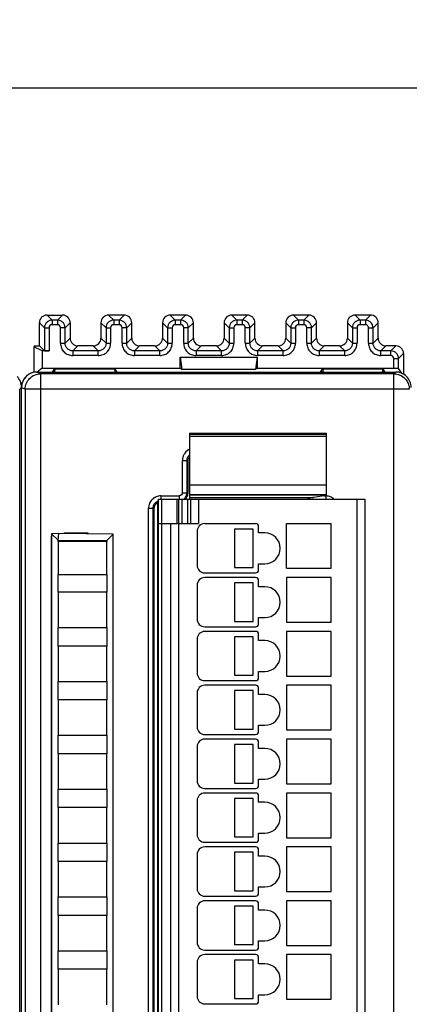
# Model space of a CAD drawing. Header units: millimetres. Extents: x 0 to 594, y 0 to 420.
# Tile 139 of 236: x 283 to 308, y 196 to 260. Entities that reach past the tile are written whole.
import ezdxf

# ---------------------------------------------------------------- set-up
doc = ezdxf.new("R2010")
doc.units = ezdxf.units.MM
doc.header["$LTSCALE"] = 32.67
doc.layers.get('0').update_dxf_attribs({"linetype": 'CONTINUOUS'})
doc.layers.add('1', color=7, linetype='CONTINUOUS')
doc.styles.get("Standard").update_dxf_attribs({"font": 'txt', "width": 0.85})
doc.dimstyles.new('DIMSTYLE_1', dxfattribs={"dimtxt": 3.5, "dimasz": 3.5, "dimexe": 1, "dimexo": 0.5, "dimgap": 0.875, "dimtad": 1, "dimdec": 1, "dimdsep": 46, "dimtxsty": 'STANDARD', "dimblk": '_FILLED', "dimblk1": '_FILLED', "dimblk2": '_FILLED', "dimcen": 0.09, "dimadec": 4, "dimazin": 2, "dimtp": 0.2, "dimtm": 0.2, "dimtfac": 1, "dimtdec": 1, "dimtofl": 0, "dimtmove": 0, "dimatfit": 3, "dimldrblk": '_FILLED', "dimfxl": 1, "dimtolj": 1, "dimarcsym": 0})

# ---------------------------------------------------------------- blocks, each defined once
blk = doc.blocks.new('_FILLED')
at = {"color": 0, "linetype": 'BYBLOCK'}
blk.add_solid([(0, 0), (-1, 0.143), (-1, -0.143)], dxfattribs=at)
blk = doc.blocks.new('*D3')
at = {"color": 2, "linetype": 'CONTINUOUS'}
for p, q in [((205.713, 226.995), (205.713, 256.966)), ((511.018, 236.897), (511.018, 256.966)), ((205.713, 255.966), (358.366, 255.966)), ((511.018, 255.966), (358.366, 255.966))]:
    blk.add_line(p, q, dxfattribs=at)
at = {"color": 2, "linetype": 'CONTINUOUS', "xscale": 3.5, "yscale": 3.5, "zscale": 3.5}
for p, rotation in [((205.713, 255.966), 180), ((511.018, 255.966), 360)]:
    blk.add_blockref('_FILLED', p, dxfattribs=dict(at, rotation=rotation))
at = {"color": 2, "linetype": 'CONTINUOUS', "insert": (358.366, 260.341), "char_height": 3.5, "width": 18.375, "attachment_point": 2, "line_spacing_factor": 0.9}
blk.add_mtext('305.3', dxfattribs=at)

msp = doc.modelspace()

# ---------------------------------------------------------------- linework, layer by layer
at = {"color": 9, "linetype": 'CONTINUOUS'}
for p, q in [((284.61292, 241.21461), (284.94116, 240.88636)), ((285.61307, 241.21461), (285.28482, 240.88636)), ((288.61292, 241.21461), (288.94116, 240.88636)), ((289.61307, 241.21461), (289.28482, 240.88636)), ((292.61292, 241.21461), (292.94116, 240.88636)), ((293.61307, 241.21461), (293.28482, 240.88636)), ((296.61292, 241.21461), (296.94116, 240.88636)), ((297.61307, 241.21461), (297.28482, 240.88636)), ((300.61292, 241.21461), (300.94116, 240.88636)), ((301.61307, 241.21461), (301.28482, 240.88636)), ((304.61292, 241.21461), (304.94116, 240.88636)), ((305.61307, 241.21461), (305.28483, 240.88636)), ((284.44124, 240.38644), (284.11299, 240.71468)), ((284.94116, 240.88636), (284.94116, 240.58641)), ((285.28482, 240.88636), (284.94116, 240.88636)), ((285.28483, 240.58641), (284.94116, 240.58641)), ((285.28482, 240.88636), (285.28482, 240.58641)), ((285.78475, 240.38644), (286.11299, 240.71468)), ((288.44124, 240.38644), (288.11299, 240.71468)), ((288.94116, 240.88636), (288.94116, 240.58641)), ((289.28482, 240.88636), (288.94116, 240.88636)), ((289.28483, 240.58641), (288.94116, 240.58641)), ((289.28482, 240.88636), (289.28482, 240.58641)), ((289.78475, 240.38644), (290.11299, 240.71468)), ((292.44124, 240.38644), (292.11299, 240.71468)), ((292.94116, 240.88636), (292.94116, 240.58641)), ((293.28482, 240.88636), (292.94116, 240.88636)), ((293.28483, 240.58641), (292.94116, 240.58641)), ((293.28482, 240.88636), (293.28482, 240.58641)), ((293.78475, 240.38644), (294.11299, 240.71468)), ((296.44124, 240.38644), (296.11299, 240.71468)), ((296.94116, 240.88636), (296.94116, 240.58641)), ((297.28482, 240.88636), (296.94116, 240.88636)), ((297.28483, 240.58641), (296.94116, 240.58641)), ((297.28482, 240.88636), (297.28482, 240.58641)), ((297.78475, 240.38644), (298.11299, 240.71468)), ((300.44124, 240.38644), (300.11299, 240.71468)), ((300.94116, 240.88636), (300.94116, 240.58641)), ((301.28482, 240.88636), (300.94116, 240.88636)), ((301.28483, 240.58641), (300.94116, 240.58641)), ((301.28482, 240.88636), (301.28482, 240.58641)), ((301.78475, 240.38644), (302.11299, 240.71468)), ((304.44124, 240.38644), (304.11299, 240.71468)), ((304.94116, 240.88636), (304.94116, 240.58641)), ((305.28483, 240.88636), (304.94116, 240.88636)), ((305.28483, 240.58641), (304.94116, 240.58641)), ((305.28482, 240.88636), (305.28482, 240.58641)), ((305.78475, 240.38641), (306.11299, 240.71468)), ((284.44124, 240.38644), (284.44124, 238.88636)), ((284.44124, 240.38644), (284.74119, 240.38644)), ((284.74119, 240.38644), (284.74119, 238.88122)), ((285.48479, 239.38628), (285.48479, 240.38644)), ((285.78475, 240.38644), (285.48479, 240.38644)), ((285.78475, 239.38629), (285.78475, 240.38644)), ((288.44124, 240.38644), (288.44124, 239.38629)), ((288.44124, 240.38644), (288.74119, 240.38644)), ((288.74119, 240.38644), (288.74119, 239.38628)), ((289.48479, 239.38628), (289.48479, 240.38644)), ((289.78475, 240.38644), (289.48479, 240.38644)), ((289.78475, 239.38629), (289.78475, 240.38644)), ((292.44124, 240.38644), (292.44124, 239.38629)), ((292.44124, 240.38644), (292.74119, 240.38644)), ((292.74119, 240.38644), (292.74119, 239.38628)), ((293.48479, 239.38628), (293.48479, 240.38644)), ((293.78475, 240.38644), (293.48479, 240.38644)), ((293.78475, 239.38629), (293.78475, 240.38644)), ((296.44124, 240.38644), (296.44124, 239.38629)), ((296.44124, 240.38644), (296.74119, 240.38644)), ((296.74119, 240.38644), (296.74119, 239.38628)), ((297.48479, 239.38628), (297.48479, 240.38644)), ((297.78475, 240.38644), (297.48479, 240.38644)), ((297.78475, 239.38629), (297.78475, 240.38644)), ((300.44124, 240.38644), (300.44124, 239.38629)), ((300.44124, 240.38644), (300.74119, 240.38644)), ((300.74119, 240.38644), (300.74119, 239.38628)), ((301.48479, 239.38628), (301.48479, 240.38644)), ((301.78475, 240.38644), (301.48479, 240.38644)), ((301.78475, 239.38629), (301.78475, 240.38644)), ((304.44124, 240.38644), (304.44124, 239.38629)), ((304.44124, 240.38644), (304.74119, 240.38644)), ((304.74119, 240.38644), (304.74119, 239.38628)), ((305.48479, 239.38628), (305.48479, 240.38644)), ((305.48479, 240.38644), (305.69507, 240.38644)), ((305.78475, 239.38629), (305.78475, 240.38641)), ((285.48479, 239.38629), (285.78475, 239.38629)), ((286.11299, 239.71453), (285.78475, 239.38629)), ((288.11299, 239.71453), (288.44124, 239.38629)), ((288.44124, 239.38629), (288.74119, 239.38629)), ((289.48479, 239.38629), (289.78475, 239.38629)), ((290.11299, 239.71453), (289.78475, 239.38629)), ((292.11299, 239.71453), (292.44124, 239.38629)), ((292.44124, 239.38629), (292.74119, 239.38629)), ((293.48479, 239.38629), (293.78475, 239.38629)), ((294.11299, 239.71453), (293.78475, 239.38629)), ((296.11299, 239.71453), (296.44124, 239.38629)), ((296.44124, 239.38629), (296.74119, 239.38629)), ((297.48479, 239.38629), (297.78475, 239.38629)), ((298.11299, 239.71453), (297.78475, 239.38629)), ((300.11299, 239.71453), (300.44124, 239.38629)), ((300.44124, 239.38629), (300.74119, 239.38629)), ((301.48479, 239.38629), (301.78475, 239.38629)), ((302.11299, 239.71453), (301.78475, 239.38629)), ((304.11299, 239.71453), (304.44124, 239.38629)), ((304.44124, 239.38629), (304.74119, 239.38629)), ((305.48479, 239.38629), (305.78475, 239.38629)), ((306.11299, 239.71453), (305.78475, 239.38629)), ((286.28467, 238.88636), (286.61292, 239.21461)), ((286.28467, 238.88636), (286.28467, 238.58641)), ((287.94132, 238.88636), (286.28467, 238.88636)), ((287.94132, 238.58641), (286.28467, 238.58641)), ((287.94132, 238.88636), (287.61307, 239.21461)), ((287.94132, 238.58641), (287.94132, 238.88636)), ((290.28467, 238.88636), (290.61292, 239.21461)), ((290.28467, 238.88636), (290.28467, 238.58641)), ((291.94132, 238.88636), (290.28467, 238.88636)), ((291.94132, 238.58641), (290.28467, 238.58641)), ((291.94132, 238.88636), (291.61307, 239.21461)), ((291.94132, 238.58641), (291.94132, 238.88636)), ((294.28467, 238.88636), (294.61292, 239.21461)), ((294.28467, 238.88636), (294.28467, 238.58641)), ((295.94132, 238.88636), (294.28467, 238.88636)), ((295.94132, 238.58641), (294.28467, 238.58641)), ((295.94132, 238.88636), (295.61307, 239.21461)), ((295.94132, 238.58641), (295.94132, 238.88636)), ((298.28467, 238.88636), (298.61292, 239.21461)), ((298.28467, 238.88636), (298.28467, 238.58641)), ((299.94132, 238.88636), (298.28467, 238.88636)), ((299.94132, 238.58641), (298.28467, 238.58641)), ((299.94132, 238.88636), (299.61307, 239.21461)), ((299.94132, 238.58641), (299.94132, 238.88636)), ((302.28467, 238.88636), (302.61292, 239.21461)), ((302.28467, 238.88636), (302.28467, 238.58641)), ((303.94132, 238.88636), (302.28467, 238.88636)), ((303.94132, 238.58641), (302.28467, 238.58641)), ((303.94132, 238.88636), (303.61307, 239.21461)), ((303.94132, 238.58641), (303.94132, 238.88636)), ((306.28467, 238.88636), (306.61292, 239.21461)), ((306.28467, 238.58641), (306.28467, 238.88636)), ((306.93482, 238.88636), (306.28467, 238.88636)), ((306.93483, 238.58641), (306.28467, 238.58641)), ((307.26307, 239.21461), (306.93482, 238.88636)), ((306.93482, 238.58641), (306.93482, 238.88636)), ((307.43475, 238.38644), (307.76299, 238.71468)), ((307.13479, 237.75764), (307.13479, 238.38644)), ((307.13479, 238.38644), (307.43475, 238.38644)), ((307.43475, 237.74993), (307.43475, 238.38644)), ((284.18969, 237.39672), (283.95389, 237.51461)), ((284.18969, 237.39672), (284.18969, 147.6325)), ((307.13604, 147.6325), (307.13604, 237.39672)), ((307.13605, 237.39672), (307.25394, 237.51461)), ((282.95389, 236.51462), (282.83601, 236.39673)), ((282.95389, 236.51472), (283.18984, 236.39676)), ((283.18984, 236.39676), (283.19007, 236.4142)), ((283.18984, 236.39676), (283.18984, 148.63246)), ((308.13601, 236.39676), (283.18984, 236.39676)), ((302.75389, 233.44779), (293.85389, 233.44779)), ((302.75389, 233.3346), (293.85389, 233.3346)), ((293.40133, 229.66705), (293.40133, 231.76766)), ((293.40133, 231.76766), (293.70115, 231.76766)), ((293.70115, 229.66705), (293.70115, 231.76766)), ((293.70115, 231.76766), (293.75389, 231.71491)), ((293.40133, 229.66705), (293.70115, 229.66705)), ((293.75389, 229.6143), (293.70115, 229.66705)), ((293.85389, 230.19404), (302.75389, 230.19404)), ((292.00084, 229.46717), (292.00084, 229.25877)), ((292.00084, 229.46717), (293.20145, 229.46717)), ((292.05389, 229.26461), (292.05389, 156.06461)), ((293.05389, 227.66461), (293.05389, 229.26461)), ((293.20145, 229.46717), (293.20145, 229.25877)), ((293.35389, 229.26461), (293.35389, 227.66461)), ((293.75389, 227.66461), (293.75389, 229.26461)), ((302.75389, 229.51763), (293.85389, 229.51763)), ((294.45389, 229.26461), (294.45389, 227.66461)), ((302.6175, 229.46717), (302.70695, 229.46717)), ((302.70695, 229.46717), (302.70695, 229.27792)), ((304.75389, 156.06461), (304.75389, 229.26461)), ((291.20133, 156.36156), (291.20133, 228.66766)), ((291.20133, 228.66766), (291.50115, 228.66766)), ((291.50115, 156.36156), (291.50115, 228.66766)), ((291.50115, 228.66766), (291.55389, 228.61491)), ((293.15389, 227.66461), (293.15389, 157.66461))]:
    msp.add_line(p, q, dxfattribs=at)
at = {"color": 7, "linetype": 'CONTINUOUS'}
for p, q in [((284.61292, 241.21461), (285.61307, 241.21461)), ((289.61307, 241.21461), (288.61292, 241.21461)), ((293.61307, 241.21461), (292.61292, 241.21461)), ((297.61307, 241.21461), (296.61292, 241.21461)), ((301.61307, 241.21461), (300.61292, 241.21461)), ((305.61307, 241.21461), (304.61292, 241.21461)), ((284.11299, 239.21461), (284.11299, 240.71468)), ((286.11299, 240.71468), (286.11299, 239.71453)), ((288.11299, 240.71468), (288.11299, 239.71453)), ((290.11299, 239.71453), (290.11299, 240.71468)), ((292.11299, 240.71468), (292.11299, 239.71453)), ((294.11299, 239.71453), (294.11299, 240.71468)), ((296.11299, 240.71468), (296.11299, 239.71453)), ((298.11299, 239.71453), (298.11299, 240.71468)), ((300.11299, 240.71468), (300.11299, 239.71453)), ((302.11299, 239.71453), (302.11299, 240.71468)), ((304.11299, 240.71468), (304.11299, 239.71453)), ((306.11299, 239.71453), (306.11299, 240.71468)), ((305.69507, 240.38644), (305.78475, 240.38644)), ((283.83281, 239.21461), (283.76299, 239.14479)), ((283.76299, 239.14479), (283.76299, 237.49741)), ((284.2903, 238.88122), (283.76299, 239.14479)), ((283.83281, 239.21461), (284.11299, 239.21461)), ((284.11299, 239.21461), (284.44124, 238.88636)), ((284.2903, 238.88122), (284.2903, 237.75764)), ((284.7412, 238.88122), (284.2903, 238.88122)), ((287.61307, 239.21461), (286.61292, 239.21461)), ((291.61307, 239.21461), (290.61292, 239.21461)), ((295.61307, 239.21461), (294.61292, 239.21461)), ((299.61307, 239.21461), (298.61292, 239.21461)), ((303.61307, 239.21461), (302.61292, 239.21461)), ((307.26307, 239.21461), (306.61292, 239.21461)), ((307.76299, 238.71468), (307.76299, 237.41461)), ((293.26299, 237.75764), (293.26299, 238.48641)), ((293.26299, 238.48641), (293.36826, 237.67871)), ((293.26299, 238.48641), (298.26299, 238.48641)), ((298.26299, 238.48641), (298.15773, 237.67871)), ((298.26299, 238.48641), (298.26299, 237.75764)), ((283.95389, 237.51461), (307.25394, 237.51461)), ((284.2903, 237.75764), (283.96619, 237.51461)), ((307.13605, 237.39672), (284.18969, 237.39672)), ((284.2903, 237.75764), (293.26299, 237.75764)), ((285.17597, 237.40556), (284.95389, 237.51461)), ((285.06299, 237.67647), (284.9551, 237.51461)), ((285.13446, 237.73005), (285.06299, 237.67647)), ((285.06299, 237.51461), (285.06299, 237.67647)), ((285.12142, 237.51461), (285.13446, 237.73005)), ((285.13446, 237.73005), (288.99153, 237.73005)), ((285.15754, 237.41461), (306.10027, 237.41461)), ((288.99153, 237.73005), (289.00456, 237.51461)), ((288.99153, 237.73005), (289.06299, 237.67647)), ((289.06299, 237.67647), (289.06299, 237.51461)), ((289.17089, 237.51461), (289.06299, 237.67647)), ((293.36826, 237.67871), (293.26299, 237.75764)), ((298.15773, 237.67871), (293.36826, 237.67871)), ((298.26299, 237.75764), (298.15773, 237.67871)), ((298.26299, 237.75764), (307.13479, 237.75764)), ((302.46299, 237.67647), (302.3551, 237.51461)), ((302.46299, 237.67647), (302.53446, 237.73005)), ((302.46299, 237.51461), (302.46299, 237.67647)), ((302.53446, 237.73005), (302.52142, 237.51461)), ((302.53446, 237.73005), (306.39153, 237.73005)), ((306.30389, 237.51461), (306.08183, 237.40556)), ((306.39153, 237.73005), (306.4042, 237.52068)), ((306.46299, 237.67647), (306.39153, 237.73005)), ((306.46299, 237.67647), (306.46299, 237.51461)), ((306.57089, 237.51461), (306.46299, 237.67647)), ((307.64558, 237.43363), (307.43475, 237.74993)), ((307.76299, 237.41461), (307.73753, 237.38915)), ((282.83601, 148.63252), (282.83601, 236.39673)), ((282.95389, 148.51449), (282.95389, 236.51472)), ((293.85389, 233.5362), (302.75389, 233.5362)), ((293.85389, 233.5361), (293.85389, 229.56473)), ((302.75389, 229.56462), (302.75389, 233.5361)), ((293.75389, 231.71491), (293.75389, 229.6143)), ((291.80389, 155.98004), (291.80389, 229.04918)), ((291.85389, 156.06461), (291.85389, 229.26461)), ((291.85389, 229.26461), (305.25389, 229.26461)), ((293.15389, 229.26461), (293.15389, 227.66461)), ((293.85389, 229.56461), (302.75389, 229.56461)), ((293.85389, 229.55002), (293.85389, 229.26461)), ((293.85389, 229.35953), (301.9217, 229.35953)), ((293.95389, 227.66461), (293.95389, 229.26461)), ((302.75389, 229.48827), (301.9217, 229.35953)), ((302.75389, 229.48827), (302.75389, 229.55002)), ((305.25389, 229.26461), (305.25389, 156.06461)), ((291.55389, 228.61491), (291.55389, 156.4143)), ((291.80389, 228.61461), (291.85389, 228.61461)), ((291.85389, 227.66461), (294.45389, 227.66461)), ((292.65389, 157.66461), (292.65389, 227.66461)), ((294.35389, 227.16461), (294.35389, 224.96461)), ((294.85389, 227.66461), (298.15389, 227.66461)), ((296.7892, 227.31461), (296.7892, 224.81461)), ((297.9892, 227.31461), (296.7892, 227.31461)), ((297.9892, 224.81461), (297.9892, 227.31461)), ((298.35389, 227.06461), (298.35389, 227.46461)), ((300.15389, 224.76461), (300.15389, 227.66461)), ((300.15389, 227.66461), (303.05389, 227.66461)), ((303.05389, 224.76461), (303.05389, 227.66461)), ((284.89104, 158.17675), (284.89104, 226.85247)), ((284.89104, 226.85247), (284.90389, 226.83961)), ((284.89104, 226.85247), (284.90389, 226.85247)), ((285.38668, 227.01461), (284.90324, 227.0104)), ((284.90324, 227.0104), (285.32404, 226.59446)), ((284.90389, 227.01218), (284.90389, 157.61946)), ((285.32389, 226.51461), (285.32389, 224.36461)), ((288.49989, 226.51461), (285.32389, 226.51461)), ((285.32402, 226.51461), (285.32404, 226.59204)), ((285.32404, 226.59446), (285.38668, 227.01461)), ((285.32404, 226.59446), (288.49975, 226.57856)), ((288.90868, 226.98399), (285.38668, 227.01461)), ((285.75389, 227.01142), (285.75389, 227.06461)), ((285.75389, 227.06461), (287.25389, 227.06461)), ((287.25389, 227.06461), (287.25389, 226.99838)), ((288.90389, 226.97925), (288.49975, 226.57856)), ((288.49975, 226.57856), (288.49977, 226.51461)), ((288.49989, 224.36461), (288.49989, 226.51461)), ((288.90389, 157.64824), (288.90389, 226.97925)), ((298.75389, 227.06461), (298.35389, 227.06461)), ((296.7892, 224.81461), (297.9892, 224.81461)), ((298.35389, 224.66461), (298.35389, 225.06461)), ((298.35389, 225.06461), (298.75389, 225.06461)), ((300.15389, 224.76461), (303.05389, 224.76461)), ((285.32389, 224.36461), (288.49989, 224.36461)), ((285.32402, 223.21461), (285.32402, 224.36461)), ((288.49977, 224.36461), (288.49977, 223.21461)), ((294.85389, 224.46461), (298.15389, 224.46461)), ((298.15389, 224.16461), (294.85389, 224.16461)), ((298.35389, 223.56461), (298.35389, 223.96461)), ((300.15389, 224.16461), (300.15389, 221.26461)), ((303.05389, 224.16461), (300.15389, 224.16461)), ((303.05389, 221.26461), (303.05389, 224.16461)), ((294.35389, 223.66461), (294.35389, 221.46461)), ((296.7892, 223.81461), (296.7892, 221.31461)), ((297.9892, 223.81461), (296.7892, 223.81461)), ((297.9892, 221.31461), (297.9892, 223.81461)), ((298.75389, 223.56461), (298.35389, 223.56461)), ((285.32389, 223.21461), (285.32389, 220.91461)), ((288.49989, 223.21461), (285.32389, 223.21461)), ((288.49989, 220.91461), (288.49989, 223.21461)), ((296.7892, 221.31461), (297.9892, 221.31461)), ((298.35389, 221.16461), (298.35389, 221.56461)), ((298.35389, 221.56461), (298.75389, 221.56461)), ((285.32389, 220.91461), (288.49989, 220.91461)), ((285.32402, 219.71461), (285.32402, 220.91461)), ((288.49977, 220.91461), (288.49977, 219.71461)), ((294.85389, 220.96461), (298.15389, 220.96461)), ((300.15389, 221.26461), (303.05389, 221.26461)), ((294.35389, 220.16461), (294.35389, 217.96461)), ((298.15389, 220.66461), (294.85389, 220.66461)), ((296.7892, 220.31461), (296.7892, 217.81461)), ((297.9892, 220.31461), (296.7892, 220.31461)), ((297.9892, 217.81461), (297.9892, 220.31461)), ((298.35389, 220.06461), (298.35389, 220.46461)), ((298.75389, 220.06461), (298.35389, 220.06461)), ((300.15389, 220.66461), (300.15389, 217.76461)), ((303.05389, 220.66461), (300.15389, 220.66461)), ((303.05389, 217.76461), (303.05389, 220.66461)), ((285.32389, 219.71461), (285.32389, 217.41461)), ((288.49989, 219.71461), (285.32389, 219.71461)), ((288.49989, 217.41461), (288.49989, 219.71461)), ((296.7892, 217.81461), (297.9892, 217.81461)), ((298.35389, 217.66461), (298.35389, 218.06461)), ((298.35389, 218.06461), (298.75389, 218.06461)), ((300.15389, 217.76461), (303.05389, 217.76461)), ((285.32389, 217.41461), (288.49989, 217.41461)), ((285.32402, 216.21461), (285.32402, 217.41461)), ((288.49977, 217.41461), (288.49977, 216.21461)), ((294.85389, 217.46461), (298.15389, 217.46461)), ((298.15389, 217.16461), (294.85389, 217.16461)), ((298.35389, 216.56461), (298.35389, 216.96461)), ((300.15389, 217.16461), (300.15389, 214.26461)), ((303.05389, 217.16461), (300.15389, 217.16461)), ((303.05389, 214.26461), (303.05389, 217.16461)), ((285.32389, 216.21461), (285.32389, 213.91461)), ((288.49989, 216.21461), (285.32389, 216.21461)), ((288.49989, 213.91461), (288.49989, 216.21461)), ((294.35389, 216.66461), (294.35389, 214.46461)), ((296.7892, 216.81461), (296.7892, 214.31461)), ((297.9892, 216.81461), (296.7892, 216.81461)), ((297.9892, 214.31461), (297.9892, 216.81461)), ((298.75389, 216.56461), (298.35389, 216.56461)), ((296.7892, 214.31461), (297.9892, 214.31461)), ((298.35389, 214.16461), (298.35389, 214.56461)), ((298.35389, 214.56461), (298.75389, 214.56461)), ((285.32389, 213.91461), (288.49989, 213.91461)), ((285.32402, 212.71461), (285.32402, 213.91461)), ((288.49977, 213.91461), (288.49977, 212.71461)), ((294.85389, 213.96461), (298.15389, 213.96461)), ((298.15389, 213.66461), (294.85389, 213.66461)), ((300.15389, 214.26461), (303.05389, 214.26461)), ((300.15389, 213.66461), (300.15389, 210.76461)), ((303.05389, 213.66461), (300.15389, 213.66461)), ((303.05389, 210.76461), (303.05389, 213.66461)), ((294.35389, 213.16461), (294.35389, 210.96461)), ((296.7892, 213.31461), (296.7892, 210.81461)), ((297.9892, 213.31461), (296.7892, 213.31461)), ((297.9892, 210.81461), (297.9892, 213.31461)), ((298.35389, 213.06461), (298.35389, 213.46461)), ((298.75389, 213.06461), (298.35389, 213.06461)), ((285.32389, 212.71461), (285.32389, 210.41461)), ((288.49989, 212.71461), (285.32389, 212.71461)), ((288.49989, 210.41461), (288.49989, 212.71461)), ((294.85389, 210.46461), (298.15389, 210.46461)), ((296.7892, 210.81461), (297.9892, 210.81461)), ((298.35389, 210.66461), (298.35389, 211.06461)), ((298.35389, 211.06461), (298.75389, 211.06461)), ((300.15389, 210.76461), (303.05389, 210.76461)), ((285.32389, 210.41461), (288.49989, 210.41461)), ((285.32402, 209.21461), (285.32402, 210.41461)), ((288.49977, 210.41461), (288.49977, 209.21461)), ((298.15389, 210.16461), (294.85389, 210.16461)), ((296.7892, 209.81461), (296.7892, 207.31461)), ((297.9892, 209.81461), (296.7892, 209.81461)), ((297.9892, 207.31461), (297.9892, 209.81461)), ((298.35389, 209.56461), (298.35389, 209.96461)), ((300.15389, 210.16461), (300.15389, 207.26461)), ((303.05389, 210.16461), (300.15389, 210.16461)), ((303.05389, 207.26461), (303.05389, 210.16461)), ((285.32389, 209.21461), (285.32389, 206.91461)), ((288.49989, 209.21461), (285.32389, 209.21461)), ((288.49989, 206.91461), (288.49989, 209.21461)), ((294.35389, 209.66461), (294.35389, 207.46461)), ((298.75389, 209.56461), (298.35389, 209.56461)), ((296.7892, 207.31461), (297.9892, 207.31461)), ((298.35389, 207.16461), (298.35389, 207.56461)), ((298.35389, 207.56461), (298.75389, 207.56461)), ((300.15389, 207.26461), (303.05389, 207.26461)), ((285.32389, 206.91461), (288.49989, 206.91461)), ((285.32402, 205.71461), (285.32402, 206.91461)), ((288.49977, 206.91461), (288.49977, 205.71461)), ((294.85389, 206.96461), (298.15389, 206.96461)), ((298.15389, 206.66461), (294.85389, 206.66461)), ((300.15389, 206.66461), (300.15389, 203.76461)), ((303.05389, 206.66461), (300.15389, 206.66461)), ((303.05389, 203.76461), (303.05389, 206.66461)), ((294.35389, 206.16461), (294.35389, 203.96461)), ((296.7892, 206.31461), (296.7892, 203.81461)), ((297.9892, 206.31461), (296.7892, 206.31461)), ((297.9892, 203.81461), (297.9892, 206.31461)), ((298.35389, 206.06461), (298.35389, 206.46461)), ((298.75389, 206.06461), (298.35389, 206.06461)), ((285.32389, 205.71461), (285.32389, 203.41461)), ((288.49989, 205.71461), (285.32389, 205.71461)), ((288.49989, 203.41461), (288.49989, 205.71461)), ((298.35389, 203.66461), (298.35389, 204.06461)), ((298.35389, 204.06461), (298.75389, 204.06461)), ((285.32389, 203.41461), (288.49989, 203.41461)), ((285.32402, 202.21461), (285.32402, 203.41461)), ((288.49977, 203.41461), (288.49977, 202.21461)), ((294.85389, 203.46461), (298.15389, 203.46461)), ((296.7892, 203.81461), (297.9892, 203.81461)), ((300.15389, 203.76461), (303.05389, 203.76461)), ((298.15389, 203.16461), (294.85389, 203.16461)), ((296.7892, 202.81461), (296.7892, 200.31461)), ((297.9892, 202.81461), (296.7892, 202.81461)), ((297.9892, 200.31461), (297.9892, 202.81461)), ((298.35389, 202.56461), (298.35389, 202.96461)), ((300.15389, 203.16461), (300.15389, 200.26461)), ((303.05389, 203.16461), (300.15389, 203.16461)), ((303.05389, 200.26461), (303.05389, 203.16461)), ((285.32389, 202.21461), (285.32389, 199.91461)), ((288.49989, 202.21461), (285.32389, 202.21461)), ((288.49989, 199.91461), (288.49989, 202.21461)), ((294.35389, 202.66461), (294.35389, 200.46461)), ((298.75389, 202.56461), (298.35389, 202.56461)), ((296.7892, 200.31461), (297.9892, 200.31461)), ((298.35389, 200.16461), (298.35389, 200.56461)), ((298.35389, 200.56461), (298.75389, 200.56461)), ((300.15389, 200.26461), (303.05389, 200.26461)), ((285.32389, 199.91461), (288.49989, 199.91461)), ((285.32402, 198.71461), (285.32402, 199.91461)), ((288.49977, 199.91461), (288.49977, 198.71461)), ((294.85389, 199.96461), (298.15389, 199.96461)), ((298.15389, 199.66461), (294.85389, 199.66461)), ((300.15389, 199.66461), (300.15389, 196.76461)), ((303.05389, 199.66461), (300.15389, 199.66461)), ((303.05389, 196.76461), (303.05389, 199.66461)), ((294.35389, 199.16461), (294.35389, 196.96461)), ((296.7892, 199.31461), (296.7892, 196.81461)), ((297.9892, 199.31461), (296.7892, 199.31461)), ((297.9892, 196.81461), (297.9892, 199.31461)), ((298.35389, 199.06461), (298.35389, 199.46461)), ((298.75389, 199.06461), (298.35389, 199.06461)), ((285.32389, 198.71461), (285.32389, 196.41461)), ((288.49989, 198.71461), (285.32389, 198.71461)), ((288.49989, 196.41461), (288.49989, 198.71461)), ((298.35389, 196.66461), (298.35389, 197.06461)), ((298.35389, 197.06461), (298.75389, 197.06461)), ((294.85389, 196.46461), (298.15389, 196.46461)), ((296.7892, 196.81461), (297.9892, 196.81461)), ((300.15389, 196.76461), (303.05389, 196.76461))]:
    msp.add_line(p, q, dxfattribs=at)
for centre, radius, start, end in [((283.94479, 236.51461), 1, 90, 174.7121899), ((294.85389, 227.16461), 0.5, 90, 180), ((298.15389, 227.46461), 0.2, 0, 90), ((298.75389, 226.06461), 1, 270, 90), ((294.85389, 224.96461), 0.5, 180, 270), ((298.15389, 224.66461), 0.2, 270, 360), ((294.85389, 223.66461), 0.5, 90, 180), ((298.15389, 223.96461), 0.2, 0, 90), ((298.75389, 222.56461), 1, 270, 90), ((294.85389, 221.46461), 0.5, 180, 270), ((298.15389, 221.16461), 0.2, 270, 360), ((294.85389, 220.16461), 0.5, 90, 180), ((298.15389, 220.46461), 0.2, 0, 90), ((298.75389, 219.06461), 1, 270, 90), ((294.85389, 217.96461), 0.5, 180, 270), ((298.15389, 217.66461), 0.2, 270, 360), ((294.85389, 216.66461), 0.5, 90, 180), ((298.15389, 216.96461), 0.2, 0, 90), ((298.75389, 215.56461), 1, 270, 90), ((294.85389, 214.46461), 0.5, 180, 270), ((294.85389, 213.16461), 0.5, 90, 180), ((298.15389, 214.16461), 0.2, 270, 360), ((298.15389, 213.46461), 0.2, 0, 90), ((298.75389, 212.06461), 1, 270, 90), ((294.85389, 210.96461), 0.5, 180, 270), ((298.15389, 210.66461), 0.2, 270, 360), ((294.85389, 209.66461), 0.5, 90, 180), ((298.15389, 209.96461), 0.2, 0, 90), ((298.75389, 208.56461), 1, 270, 90), ((294.85389, 207.46461), 0.5, 180, 270), ((294.85389, 206.16461), 0.5, 90, 180), ((298.15389, 207.16461), 0.2, 270, 360), ((298.15389, 206.46461), 0.2, 0, 90), ((298.75389, 205.06461), 1, 270, 90), ((294.85389, 203.96461), 0.5, 180, 270), ((298.15389, 203.66461), 0.2, 270, 360), ((294.85389, 202.66461), 0.5, 90, 180), ((298.15389, 202.96461), 0.2, 0, 90), ((298.75389, 201.56461), 1, 270, 90), ((294.85389, 200.46461), 0.5, 180, 270), ((294.85389, 199.16461), 0.5, 90, 180), ((298.15389, 200.16461), 0.2, 270, 360), ((298.15389, 199.46461), 0.2, 0, 90), ((298.75389, 198.06461), 1, 270, 90), ((294.85389, 196.96461), 0.5, 180, 270), ((298.15389, 196.66461), 0.2, 270, 360)]:
    msp.add_arc(centre, radius, start, end, dxfattribs=at)
at = {"color": 9, "linetype": 'CONTINUOUS'}
for centre, radius, start, end in [((294.19702, 231.77631), 0.79028, 115.7655947, 120.3710468), ((293.20328, 229.66743), 0.49855, 306.0780319, 309.8141119), ((293.20918, 229.6604), 0.48937, 309.8101255, 314.9104099), ((293.20579, 229.66317), 0.49372, 314.9629805, 324.5303733), ((302.69245, 228.53353), 0.93375, 86.3142607, 89.1102199)]:
    msp.add_arc(centre, radius, start, end, dxfattribs=at)
at = {"color": 7, "linetype": 'CONTINUOUS'}
for centre, major_axis, ratio, start_param, end_param in [((284.61307, 240.71453), (-0.35366, 0.35366), 0.99969546, 5.49793944, 7.06843118), ((285.61292, 240.71453), (0.35366, 0.35366), 0.99969546, 5.49793944, 7.06843118), ((288.61307, 240.71453), (-0.35366, 0.35366), 0.99969546, -0.78524587, 0.78524587), ((289.61292, 240.71453), (-0.35366, -0.35366), 0.99969546, 2.35634678, 3.92683852), ((292.61307, 240.71453), (-0.35366, 0.35366), 0.99969546, -0.78524587, 0.78524587), ((293.61292, 240.71453), (-0.35366, -0.35366), 0.99969546, 2.35634678, 3.92683852), ((296.61307, 240.71453), (-0.35366, 0.35366), 0.99969546, -0.78524587, 0.78524587), ((297.61292, 240.71453), (-0.35366, -0.35366), 0.99969546, 2.35634678, 3.92683852), ((300.61307, 240.71453), (-0.35366, 0.35366), 0.99969546, -0.78524587, 0.78524587), ((301.61292, 240.71453), (-0.35366, -0.35366), 0.99969546, 2.35634678, 3.92683852), ((304.61307, 240.71453), (-0.35366, 0.35366), 0.99969546, -0.78524587, 0.78524587), ((305.61292, 240.71453), (-0.35366, -0.35366), 0.99969546, 3.14159265, 3.92683852), ((286.61307, 239.71468), (0.35366, 0.35366), 0.99969546, 2.35634678, 3.92683852), ((287.61292, 239.71468), (0.35366, -0.35366), 0.99969546, 5.49793944, 7.06843118), ((290.61307, 239.71468), (0.35366, 0.35366), 0.99969546, 2.35634678, 3.92683852), ((291.61292, 239.71468), (0.35366, -0.35366), 0.99969546, 5.49793944, 7.06843118), ((294.61307, 239.71468), (0.35366, 0.35366), 0.99969546, 2.35634678, 3.92683852), ((295.61292, 239.71468), (0.35366, -0.35366), 0.99969546, 5.49793944, 7.06843118), ((298.61307, 239.71468), (0.35366, 0.35366), 0.99969546, 2.35634678, 3.92683852), ((299.61292, 239.71468), (0.35366, -0.35366), 0.99969546, 5.49793944, 7.06843118), ((302.61307, 239.71468), (0.35366, 0.35366), 0.99969546, 2.35634678, 3.92683852), ((303.61292, 239.71468), (0.35366, -0.35366), 0.99969546, 5.49793944, 7.06843118), ((306.61307, 239.71468), (0.35366, 0.35366), 0.99969546, 2.35634678, 3.92683852), ((284.7412, 238.88645), (0.3, 0), 0.01745506, -3.12413936, -1.57079633), ((307.26292, 238.71453), (-0.35366, -0.35366), 0.99969546, 2.35634678, 3.92683852), ((283.95405, 236.51457), (-0.89461, 0.44727), 0.99980964, -1.10710303, 0.463541), ((294.2542, 231.7143), (0.35398, -0.35398), 0.99878277, -3.00026401, -2.35680348), ((292.0542, 228.6143), (0.35398, -0.35398), 0.99878277, 2.76650143, 3.92638183), ((293.25359, 229.61491), (-0.35398, 0.35398), 0.99878277, 9.42477796, 10.20956714)]:
    msp.add_ellipse(centre, major_axis=major_axis, ratio=ratio, start_param=start_param, end_param=end_param, dxfattribs=at)
at = {"color": 9, "linetype": 'CONTINUOUS'}
for points, knots in [([(284.5877, 240.73991), (284.5418, 240.69389), (284.46801, 240.58247), (284.4411, 240.45142), (284.44126, 240.38644)], [0, 0, 0, 0, 0.50004044, 1, 1, 1, 1]), ([(284.94116, 240.88636), (284.87615, 240.88635), (284.74489, 240.86035), (284.63361, 240.78594), (284.5877, 240.73991)], [0, 0, 0, 0, 0.49997291, 1, 1, 1, 1]), ([(284.94116, 240.58641), (284.89014, 240.58641), (284.78392, 240.54373), (284.74106, 240.43745), (284.74119, 240.38644)], [0, 0, 0, 0, 0.50007429, 1, 1, 1, 1]), ([(285.63829, 240.73991), (285.59227, 240.7858), (285.48086, 240.85959), (285.34981, 240.8865), (285.28482, 240.88634)], [0, 0, 0, 0, 0.50004044, 1, 1, 1, 1]), ([(285.48479, 240.38644), (285.48479, 240.43747), (285.44212, 240.54368), (285.33583, 240.58654), (285.28483, 240.58641)], [0, 0, 0, 0, 0.50007398, 1, 1, 1, 1]), ([(285.78475, 240.38644), (285.78474, 240.45145), (285.75873, 240.58271), (285.68433, 240.694), (285.63829, 240.73991)], [0, 0, 0, 0, 0.49997291, 1, 1, 1, 1]), ([(288.5877, 240.73991), (288.5418, 240.69389), (288.46801, 240.58247), (288.4411, 240.45142), (288.44126, 240.38644)], [0, 0, 0, 0, 0.50004044, 1, 1, 1, 1]), ([(288.94116, 240.88636), (288.87615, 240.88635), (288.74489, 240.86035), (288.63361, 240.78594), (288.5877, 240.73991)], [0, 0, 0, 0, 0.49997291, 1, 1, 1, 1]), ([(288.94116, 240.58641), (288.89014, 240.58641), (288.78392, 240.54373), (288.74106, 240.43745), (288.74119, 240.38644)], [0, 0, 0, 0, 0.50007429, 1, 1, 1, 1]), ([(289.63829, 240.73991), (289.59227, 240.7858), (289.48086, 240.85959), (289.34981, 240.8865), (289.28482, 240.88634)], [0, 0, 0, 0, 0.50004044, 1, 1, 1, 1]), ([(289.48479, 240.38644), (289.48479, 240.43747), (289.44212, 240.54368), (289.33583, 240.58654), (289.28483, 240.58641)], [0, 0, 0, 0, 0.50007398, 1, 1, 1, 1]), ([(289.78475, 240.38644), (289.78474, 240.45145), (289.75873, 240.58271), (289.68433, 240.694), (289.63829, 240.73991)], [0, 0, 0, 0, 0.49997291, 1, 1, 1, 1]), ([(292.5877, 240.73991), (292.5418, 240.69389), (292.46801, 240.58247), (292.4411, 240.45142), (292.44126, 240.38644)], [0, 0, 0, 0, 0.50004044, 1, 1, 1, 1]), ([(292.94116, 240.88636), (292.87615, 240.88635), (292.74489, 240.86035), (292.63361, 240.78594), (292.5877, 240.73991)], [0, 0, 0, 0, 0.49997291, 1, 1, 1, 1]), ([(292.94116, 240.58641), (292.89014, 240.58641), (292.78392, 240.54373), (292.74106, 240.43745), (292.74119, 240.38644)], [0, 0, 0, 0, 0.50007429, 1, 1, 1, 1]), ([(293.63829, 240.73991), (293.59227, 240.7858), (293.48086, 240.85959), (293.34981, 240.8865), (293.28482, 240.88634)], [0, 0, 0, 0, 0.50004044, 1, 1, 1, 1]), ([(293.48479, 240.38644), (293.48479, 240.43747), (293.44212, 240.54368), (293.33583, 240.58654), (293.28483, 240.58641)], [0, 0, 0, 0, 0.50007398, 1, 1, 1, 1]), ([(293.78475, 240.38644), (293.78474, 240.45145), (293.75873, 240.58271), (293.68433, 240.694), (293.63829, 240.73991)], [0, 0, 0, 0, 0.49997291, 1, 1, 1, 1]), ([(296.5877, 240.73991), (296.5418, 240.69389), (296.46801, 240.58247), (296.4411, 240.45142), (296.44126, 240.38644)], [0, 0, 0, 0, 0.50004044, 1, 1, 1, 1]), ([(296.94116, 240.88636), (296.87615, 240.88635), (296.74489, 240.86035), (296.63361, 240.78594), (296.5877, 240.73991)], [0, 0, 0, 0, 0.49997291, 1, 1, 1, 1]), ([(296.94116, 240.58641), (296.89014, 240.58641), (296.78392, 240.54373), (296.74106, 240.43745), (296.74119, 240.38644)], [0, 0, 0, 0, 0.50007429, 1, 1, 1, 1]), ([(297.63829, 240.73991), (297.59227, 240.7858), (297.48086, 240.85959), (297.34981, 240.8865), (297.28482, 240.88634)], [0, 0, 0, 0, 0.50004044, 1, 1, 1, 1]), ([(297.48479, 240.38644), (297.48479, 240.43747), (297.44212, 240.54368), (297.33583, 240.58654), (297.28483, 240.58641)], [0, 0, 0, 0, 0.50007398, 1, 1, 1, 1]), ([(297.78475, 240.38644), (297.78474, 240.45145), (297.75873, 240.58271), (297.68433, 240.694), (297.63829, 240.73991)], [0, 0, 0, 0, 0.49997291, 1, 1, 1, 1]), ([(300.5877, 240.73991), (300.5418, 240.69389), (300.46801, 240.58247), (300.4411, 240.45142), (300.44126, 240.38644)], [0, 0, 0, 0, 0.50004044, 1, 1, 1, 1]), ([(300.94116, 240.88636), (300.87615, 240.88635), (300.74489, 240.86035), (300.63361, 240.78594), (300.5877, 240.73991)], [0, 0, 0, 0, 0.49997291, 1, 1, 1, 1]), ([(300.94116, 240.58641), (300.89014, 240.58641), (300.78392, 240.54373), (300.74106, 240.43745), (300.74119, 240.38644)], [0, 0, 0, 0, 0.50007429, 1, 1, 1, 1]), ([(301.63829, 240.73991), (301.59227, 240.7858), (301.48086, 240.85959), (301.34981, 240.8865), (301.28482, 240.88634)], [0, 0, 0, 0, 0.50004044, 1, 1, 1, 1]), ([(301.48479, 240.38644), (301.48479, 240.43747), (301.44212, 240.54368), (301.33583, 240.58654), (301.28483, 240.58641)], [0, 0, 0, 0, 0.50007398, 1, 1, 1, 1]), ([(301.78475, 240.38644), (301.78474, 240.45145), (301.75873, 240.58271), (301.68433, 240.694), (301.63829, 240.73991)], [0, 0, 0, 0, 0.49997291, 1, 1, 1, 1]), ([(304.5877, 240.73991), (304.5418, 240.69389), (304.46801, 240.58247), (304.4411, 240.45142), (304.44126, 240.38644)], [0, 0, 0, 0, 0.50004044, 1, 1, 1, 1]), ([(304.94116, 240.88636), (304.87615, 240.88635), (304.74489, 240.86035), (304.63361, 240.78594), (304.5877, 240.73991)], [0, 0, 0, 0, 0.49997291, 1, 1, 1, 1]), ([(304.94116, 240.58641), (304.89014, 240.58641), (304.78392, 240.54373), (304.74106, 240.43745), (304.74119, 240.38644)], [0, 0, 0, 0, 0.50007429, 1, 1, 1, 1]), ([(305.48479, 240.38644), (305.48459, 240.41244), (305.47448, 240.46503), (305.42989, 240.53139), (305.36346, 240.5763), (305.31084, 240.58572), (305.28483, 240.58641)], [0, 0, 0, 0, 0.24990075, 0.49986512, 0.74985932, 1, 1, 1, 1]), ([(305.63559, 240.73743), (305.59129, 240.78445), (305.4817, 240.86193), (305.34985, 240.88476), (305.28485, 240.88405)], [0, 0, 0, 0, 0.49844989, 1, 1, 1, 1]), ([(305.78036, 240.3863), (305.77942, 240.41853), (305.76375, 240.54601), (305.70135, 240.66764), (305.63559, 240.73743)], [0, 0, 0, 0, 0.25167653, 1, 1, 1, 1]), ([(285.48479, 239.38628), (285.48461, 239.28222), (285.5265, 239.07187), (285.70447, 238.8061), (285.97026, 238.62801), (286.18062, 238.58641), (286.28467, 238.58641)], [0, 0, 0, 0, 0.25006733, 0.49999722, 0.74993947, 1, 1, 1, 1]), ([(285.93113, 239.03274), (285.88523, 239.07876), (285.81142, 239.19021), (285.78464, 239.32129), (285.78476, 239.38629)], [0, 0, 0, 0, 0.49999152, 1, 1, 1, 1]), ([(287.94132, 238.58641), (288.04538, 238.58623), (288.25573, 238.62812), (288.5215, 238.80608), (288.69959, 239.07187), (288.74119, 239.28223), (288.74119, 239.38628)], [0, 0, 0, 0, 0.25006736, 0.49999724, 0.74993949, 1, 1, 1, 1]), ([(288.44124, 239.38629), (288.44125, 239.32126), (288.4153, 239.18997), (288.3409, 239.07865), (288.29486, 239.03274)], [0, 0, 0, 0, 0.50002162, 1, 1, 1, 1]), ([(289.48479, 239.38628), (289.48461, 239.28222), (289.5265, 239.07187), (289.70447, 238.8061), (289.97026, 238.62801), (290.18062, 238.58641), (290.28467, 238.58641)], [0, 0, 0, 0, 0.25006733, 0.49999722, 0.74993947, 1, 1, 1, 1]), ([(289.93113, 239.03274), (289.88523, 239.07876), (289.81142, 239.19021), (289.78464, 239.32129), (289.78476, 239.38629)], [0, 0, 0, 0, 0.49999152, 1, 1, 1, 1]), ([(291.94132, 238.58641), (292.04538, 238.58623), (292.25573, 238.62812), (292.5215, 238.80608), (292.69959, 239.07187), (292.74119, 239.28223), (292.74119, 239.38628)], [0, 0, 0, 0, 0.25006736, 0.49999724, 0.74993949, 1, 1, 1, 1]), ([(292.44124, 239.38629), (292.44125, 239.32126), (292.4153, 239.18997), (292.3409, 239.07865), (292.29486, 239.03274)], [0, 0, 0, 0, 0.50002162, 1, 1, 1, 1]), ([(293.48479, 239.38628), (293.48461, 239.28222), (293.5265, 239.07187), (293.70447, 238.8061), (293.97026, 238.62801), (294.18062, 238.58641), (294.28467, 238.58641)], [0, 0, 0, 0, 0.25006733, 0.49999722, 0.74993947, 1, 1, 1, 1]), ([(293.93113, 239.03274), (293.88523, 239.07876), (293.81142, 239.19021), (293.78464, 239.32129), (293.78476, 239.38629)], [0, 0, 0, 0, 0.49999152, 1, 1, 1, 1]), ([(295.94132, 238.58641), (296.04538, 238.58623), (296.25573, 238.62812), (296.5215, 238.80608), (296.69959, 239.07187), (296.74119, 239.28223), (296.74119, 239.38628)], [0, 0, 0, 0, 0.25006736, 0.49999724, 0.74993949, 1, 1, 1, 1]), ([(296.44124, 239.38629), (296.44125, 239.32126), (296.4153, 239.18997), (296.3409, 239.07865), (296.29486, 239.03274)], [0, 0, 0, 0, 0.50002162, 1, 1, 1, 1]), ([(297.48479, 239.38628), (297.48461, 239.28222), (297.5265, 239.07187), (297.70447, 238.8061), (297.97026, 238.62801), (298.18062, 238.58641), (298.28467, 238.58641)], [0, 0, 0, 0, 0.25006733, 0.49999722, 0.74993947, 1, 1, 1, 1]), ([(297.93113, 239.03274), (297.88523, 239.07876), (297.81142, 239.19021), (297.78464, 239.32129), (297.78476, 239.38629)], [0, 0, 0, 0, 0.49999152, 1, 1, 1, 1]), ([(299.94132, 238.58641), (300.04538, 238.58623), (300.25573, 238.62812), (300.5215, 238.80608), (300.69959, 239.07187), (300.74119, 239.28223), (300.74119, 239.38628)], [0, 0, 0, 0, 0.25006736, 0.49999724, 0.74993949, 1, 1, 1, 1]), ([(300.44124, 239.38629), (300.44125, 239.32126), (300.4153, 239.18997), (300.3409, 239.07865), (300.29486, 239.03274)], [0, 0, 0, 0, 0.50002162, 1, 1, 1, 1]), ([(301.48479, 239.38628), (301.48461, 239.28222), (301.5265, 239.07187), (301.70447, 238.8061), (301.97026, 238.62801), (302.18062, 238.58641), (302.28467, 238.58641)], [0, 0, 0, 0, 0.25006733, 0.49999722, 0.74993947, 1, 1, 1, 1]), ([(301.93113, 239.03274), (301.88523, 239.07876), (301.81142, 239.19021), (301.78464, 239.32129), (301.78476, 239.38629)], [0, 0, 0, 0, 0.49999152, 1, 1, 1, 1]), ([(303.94132, 238.58641), (304.04538, 238.58623), (304.25573, 238.62812), (304.5215, 238.80608), (304.69959, 239.07187), (304.74119, 239.28223), (304.74119, 239.38628)], [0, 0, 0, 0, 0.25006736, 0.49999724, 0.74993949, 1, 1, 1, 1]), ([(304.44124, 239.38629), (304.44125, 239.32126), (304.4153, 239.18997), (304.3409, 239.07865), (304.29486, 239.03274)], [0, 0, 0, 0, 0.50002162, 1, 1, 1, 1]), ([(305.48479, 239.38628), (305.48595, 239.28224), (305.52562, 239.07173), (305.70478, 238.80637), (305.97013, 238.62729), (306.18063, 238.58746), (306.28467, 238.58641)], [0, 0, 0, 0, 0.25002061, 0.50000911, 0.74999006, 1, 1, 1, 1]), ([(305.93113, 239.03274), (305.88509, 239.07865), (305.81069, 239.18997), (305.78474, 239.32126), (305.78475, 239.38629)], [0, 0, 0, 0, 0.49997838, 1, 1, 1, 1]), ([(286.28467, 238.88636), (286.21965, 238.88635), (286.08835, 238.9123), (285.97704, 238.9867), (285.93113, 239.03274)], [0, 0, 0, 0, 0.50002162, 1, 1, 1, 1]), ([(288.29486, 239.03274), (288.24884, 238.98685), (288.13739, 238.91303), (288.00631, 238.88625), (287.94132, 238.88637)], [0, 0, 0, 0, 0.49999152, 1, 1, 1, 1]), ([(290.28467, 238.88636), (290.21965, 238.88635), (290.08835, 238.9123), (289.97704, 238.9867), (289.93113, 239.03274)], [0, 0, 0, 0, 0.50002162, 1, 1, 1, 1]), ([(292.29486, 239.03274), (292.24884, 238.98685), (292.13739, 238.91303), (292.00631, 238.88625), (291.94132, 238.88637)], [0, 0, 0, 0, 0.49999152, 1, 1, 1, 1]), ([(294.28467, 238.88636), (294.21965, 238.88635), (294.08835, 238.9123), (293.97704, 238.9867), (293.93113, 239.03274)], [0, 0, 0, 0, 0.50002162, 1, 1, 1, 1]), ([(296.29486, 239.03274), (296.24884, 238.98685), (296.13739, 238.91303), (296.00631, 238.88625), (295.94132, 238.88637)], [0, 0, 0, 0, 0.49999152, 1, 1, 1, 1]), ([(298.28467, 238.88636), (298.21965, 238.88635), (298.08835, 238.9123), (297.97704, 238.9867), (297.93113, 239.03274)], [0, 0, 0, 0, 0.50002162, 1, 1, 1, 1]), ([(300.29486, 239.03274), (300.24884, 238.98685), (300.13739, 238.91303), (300.00631, 238.88625), (299.94132, 238.88637)], [0, 0, 0, 0, 0.49999152, 1, 1, 1, 1]), ([(302.28467, 238.88636), (302.21965, 238.88635), (302.08835, 238.9123), (301.97704, 238.9867), (301.93113, 239.03274)], [0, 0, 0, 0, 0.50002162, 1, 1, 1, 1]), ([(304.29486, 239.03274), (304.24884, 238.98685), (304.13739, 238.91303), (304.00631, 238.88625), (303.94132, 238.88637)], [0, 0, 0, 0, 0.49999152, 1, 1, 1, 1]), ([(306.28467, 238.88637), (306.21967, 238.88625), (306.0886, 238.91303), (305.97715, 238.98685), (305.93113, 239.03274)], [0, 0, 0, 0, 0.50000848, 1, 1, 1, 1]), ([(307.28829, 238.73991), (307.24238, 238.78594), (307.1311, 238.86035), (306.99983, 238.88635), (306.93482, 238.88636)], [0, 0, 0, 0, 0.50002709, 1, 1, 1, 1]), ([(307.13479, 238.38644), (307.13493, 238.43745), (307.09207, 238.54373), (306.98585, 238.58641), (306.93483, 238.58641)], [0, 0, 0, 0, 0.49992982, 1, 1, 1, 1]), ([(307.43473, 238.38644), (307.43489, 238.45142), (307.40798, 238.58247), (307.33419, 238.69389), (307.28829, 238.73991)], [0, 0, 0, 0, 0.49995956, 1, 1, 1, 1]), ([(283.48274, 237.10378), (283.57469, 237.19574), (283.797, 237.34491), (284.05966, 237.3967), (284.18969, 237.39672)], [0, 0, 0, 0, 0.50001902, 1, 1, 1, 1]), ([(307.13605, 237.39672), (307.2661, 237.39671), (307.52879, 237.34494), (307.75113, 237.19577), (307.8431, 237.10381)], [0, 0, 0, 0, 0.49999387, 1, 1, 1, 1]), ([(283.19, 236.41421), (283.19224, 236.54137), (283.24619, 236.79727), (283.3928, 237.01383), (283.48274, 237.10378)], [0, 0, 0, 0, 0.49996758, 1, 1, 1, 1]), ([(307.8431, 237.10381), (307.93506, 237.01184), (308.08423, 236.78949), (308.136, 236.52679), (308.13601, 236.39673)], [0, 0, 0, 0, 0.50000761, 1, 1, 1, 1]), ([(293.79745, 232.45814), (293.67898, 232.38873), (293.52475, 232.23357), (293.41965, 231.97602), (293.40241, 231.83689), (293.40133, 231.76766)], [0, 0, 0, 0, 0.49792695, 0.74893729, 1, 1, 1, 1]), ([(293.70136, 231.76766), (293.70115, 231.83407), (293.72824, 231.96835), (293.80593, 232.08101), (293.8536, 232.12726)], [0, 0, 0, 0, 0.49997079, 1, 1, 1, 1]), ([(293.40133, 229.66705), (293.40133, 229.61606), (293.35868, 229.50988), (293.25244, 229.46704), (293.20145, 229.46717)], [0, 0, 0, 0, 0.50002267, 1, 1, 1, 1]), ([(293.60788, 229.37668), (293.63776, 229.41857), (293.68499, 229.51207), (293.70111, 229.61561), (293.70115, 229.66705)], [0, 0, 0, 0, 0.50003536, 1, 1, 1, 1]), ([(292.00084, 229.46717), (291.89685, 229.46552), (291.68636, 229.42671), (291.42126, 229.24724), (291.24181, 228.98214), (291.20296, 228.77165), (291.20133, 228.66766)], [0, 0, 0, 0, 0.25002688, 0.50000304, 0.74997642, 1, 1, 1, 1]), ([(291.50136, 228.66766), (291.50103, 228.77182), (291.57017, 228.98575), (291.75412, 229.1147), (291.85364, 229.14531)], [0, 0, 0, 0, 0.5000901, 1, 1, 1, 1]), ([(303.23861, 229.26474), (303.17225, 229.32391), (303.01868, 229.42146), (302.84122, 229.45963), (302.75247, 229.46535)], [0, 0, 0, 0, 0.49993855, 1, 1, 1, 1])]:
    msp.add_open_spline(points, degree=3, knots=knots, dxfattribs=at)
at = {"color": 7, "linetype": 'CONTINUOUS'}
for points, knots in [([(306.11299, 240.71468), (306.113, 240.77981), (306.08991, 240.9122), (306.01263, 241.02214), (305.96658, 241.06819)], [0, 0, 0, 0, 0.50000087, 1, 1, 1, 1]), ([(307.13479, 237.75764), (307.15408, 237.75764), (307.22418, 237.75745), (307.29428, 237.7567), (307.34507, 237.75539)], [0, 0, 0, 0, 0.27519351, 1, 1, 1, 1]), ([(307.96102, 237.22173), (307.86905, 237.31369), (307.64669, 237.46285), (307.38399, 237.51461), (307.25394, 237.51461)], [0, 0, 0, 0, 0.50000007, 1, 1, 1, 1]), ([(307.34507, 237.75539), (307.35751, 237.75507), (307.37902, 237.7541), (307.40764, 237.75388), (307.42342, 237.75079), (307.43349, 237.75182), (307.43475, 237.74993)], [0, 0, 0, 0, 0.41512028, 0.72727253, 0.92424766, 1, 1, 1, 1]), ([(282.95389, 236.51465), (282.9539, 236.64471), (282.90213, 236.90741), (282.75298, 237.12977), (282.66102, 237.22173)], [0, 0, 0, 0, 0.50000009, 1, 1, 1, 1]), ([(308.25389, 236.51465), (308.2539, 236.64471), (308.20213, 236.90741), (308.05298, 237.12977), (307.96102, 237.22173)], [0, 0, 0, 0, 0.50000009, 1, 1, 1, 1]), ([(301.9217, 229.35953), (301.88791, 229.35673), (301.75268, 229.34078), (301.61909, 229.30527), (301.52521, 229.26463)], [0, 0, 0, 0, 0.24894787, 1, 1, 1, 1])]:
    msp.add_open_spline(points, degree=3, knots=knots, dxfattribs=at)
at = {"layer": '1', "color": 1, "linetype": 'CONTINUOUS'}
msp.add_line((291.80389, 228.61461), (291.80389, 229.04918), dxfattribs=at)

# ---------------------------------------------------------------- dimensions: what is measured, and where the dimension line sits
at = {"color": 2, "linetype": 'CONTINUOUS'}
dim = msp.add_linear_dim(base=(205.71299, 255.96565), p1=(511.01826, 236.39676), p2=(205.71299, 226.49507), angle=180, dimstyle='DIMSTYLE_1', dxfattribs=at)
dim.commit()
dim.dimension.update_dxf_attribs({"geometry": '*D3', "text_midpoint": (357.86562, 255.96565), "dimtype": 160})

doc.saveas('drawing.dxf')
